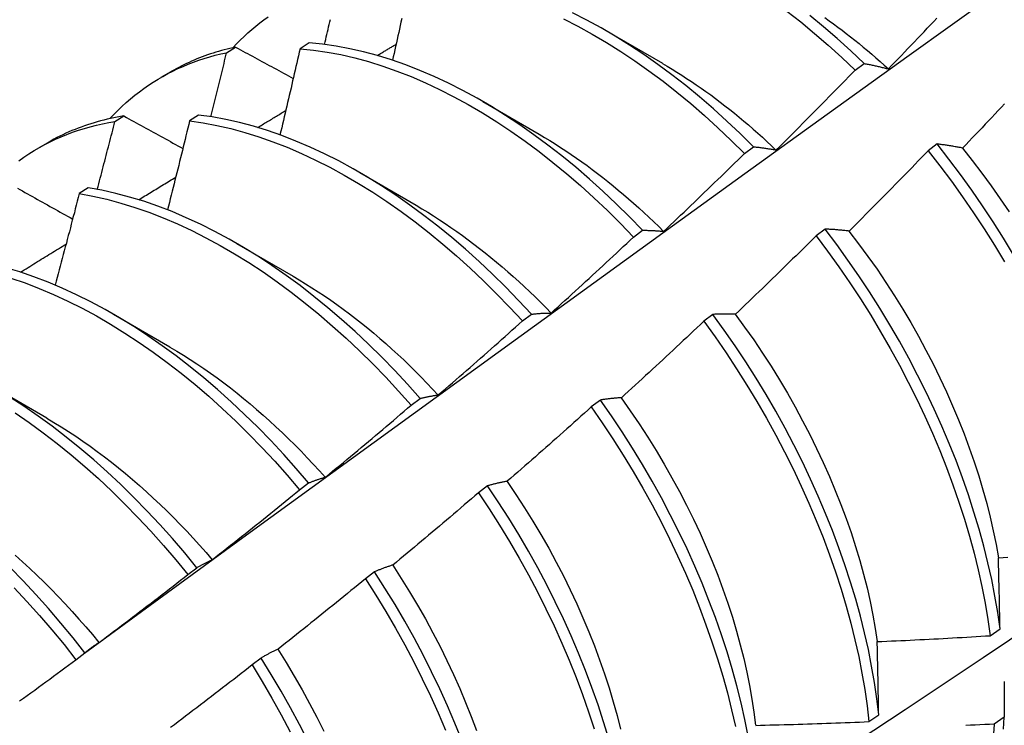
# Model space of a CAD drawing. Header units: inches. Extents: x 14 to 175, y 13 to 97.
# Tile 81 of 90: x 158.71 to 158.988, y 75.691 to 75.89. Entities that reach past the tile are written whole.
import ezdxf

# ---------------------------------------------------------------- set-up
doc = ezdxf.new("R2010")
doc.units = ezdxf.units.IN
doc.header["$MEASUREMENT"] = 0
doc.layers.add('Visible Edges(ANSI)', color=7, linetype='Continuous', lineweight=25)

msp = doc.modelspace()

# ---------------------------------------------------------------- linework, layer by layer
at = {"layer": 'Visible Edges(ANSI)'}
for p, q in [((158.87586, 75.88717), (158.89181, 75.87795)), ((158.79195, 75.88371), (158.78942, 75.88207)), ((158.76865, 75.88093), (158.7712, 75.8825)), ((158.94631, 75.87599), (158.94884, 75.87788)), ((158.7502, 75.874), (158.75301, 75.87562)), ((158.84106, 75.86714), (158.85701, 75.85791)), ((158.73709, 75.86147), (158.73964, 75.86305)), ((158.76071, 75.86332), (158.75819, 75.86167)), ((158.7154, 75.85396), (158.71821, 75.85558)), ((158.91501, 75.85247), (158.91754, 75.85437)), ((158.96946, 75.85515), (158.96691, 75.85321)), ((158.80627, 75.8471), (158.82222, 75.83787)), ((158.72952, 75.84278), (158.727, 75.84111)), ((158.88366, 75.82885), (158.8862, 75.83076)), ((158.93781, 75.83111), (158.93525, 75.82916)), ((158.77147, 75.82706), (158.78742, 75.81783)), ((158.73667, 75.80702), (158.75262, 75.79779)), ((158.85226, 75.80514), (158.8548, 75.80706)), ((158.90609, 75.80699), (158.90352, 75.80504)), ((158.70187, 75.78698), (158.71782, 75.77775)), ((158.8208, 75.78134), (158.82335, 75.78327)), ((158.8743, 75.78281), (158.87172, 75.78086)), ((158.78928, 75.75746), (158.79183, 75.75939)), ((158.84242, 75.75857), (158.83985, 75.75661)), ((158.7577, 75.73349), (158.76026, 75.73543)), ((158.81047, 75.73427), (158.80789, 75.7323)), ((158.98449, 75.71622), (158.98726, 75.71818)), ((158.72605, 75.70945), (158.72861, 75.7114)), ((158.77844, 75.70992), (158.77585, 75.70795)), ((158.95018, 75.69194), (158.95296, 75.6939)), ((158.98843, 75.69318), (158.9856, 75.69125))]:
    msp.add_line(p, q, dxfattribs=at)
at = {"layer": 'Visible Edges(ANSI)', "flags": 128}
for points in [[(158.72851, 75.71133), (158.75194, 75.7284), (158.77533, 75.74544), (158.7987, 75.76244), (158.82204, 75.7794), (158.84536, 75.79632), (158.86865, 75.8132), (158.89192, 75.83003), (158.91516, 75.84682), (158.93838, 75.86357), (158.96158, 75.88026), (158.98477, 75.89692), (159.00793, 75.91352), (159.03109, 75.93007), (159.05422, 75.94657), (159.07734, 75.96302), (159.10045, 75.97942), (159.12355, 75.99576), (159.14664, 76.01205), (159.16972, 76.02828)], [(158.91754, 75.85437), (158.91382, 75.85806), (158.91004, 75.86163), (158.90622, 75.86509), (158.90235, 75.86842), (158.89845, 75.87163), (158.89451, 75.8747), (158.89054, 75.87764), (158.88655, 75.88044), (158.88254, 75.88309), (158.87852, 75.8856), (158.87448, 75.88796), (158.87044, 75.89017), (158.8664, 75.89223)], [(158.92703, 75.89271), (158.93097, 75.88962), (158.93486, 75.8864), (158.93872, 75.88305), (158.94254, 75.87958), (158.94631, 75.87599)], [(158.94884, 75.87788), (158.94507, 75.88146), (158.94124, 75.88493), (158.93738, 75.88827), (158.93348, 75.89148)], [(158.77044, 75.88234), (158.77147, 75.88343), (158.77251, 75.88449), (158.77358, 75.88552), (158.77467, 75.88653), (158.77577, 75.8875), (158.7769, 75.88845), (158.77805, 75.88936), (158.77921, 75.89025), (158.7804, 75.89111)], [(158.79633, 75.88326), (158.7965, 75.88397), (158.79667, 75.88467), (158.79683, 75.88538), (158.797, 75.88609), (158.79716, 75.8868), (158.79733, 75.88751), (158.79749, 75.88821), (158.79766, 75.88892), (158.79782, 75.88963), (158.79799, 75.89034)], [(158.81815, 75.89056), (158.81793, 75.88958), (158.81772, 75.8886), (158.8175, 75.88762), (158.81729, 75.88664), (158.81707, 75.88566), (158.81685, 75.88468), (158.81664, 75.8837), (158.81642, 75.88271), (158.8162, 75.88173), (158.81598, 75.88075), (158.81576, 75.87977), (158.81554, 75.87879)], [(158.8639, 75.89046), (158.86794, 75.88839), (158.87198, 75.88617), (158.87601, 75.8838), (158.88004, 75.88128), (158.88405, 75.87861), (158.88803, 75.8758), (158.892, 75.87285), (158.89593, 75.86977), (158.89984, 75.86655), (158.9037, 75.86321), (158.90752, 75.85975), (158.91129, 75.85616), (158.91501, 75.85247)], [(158.93771, 75.89083), (158.93894, 75.88996), (158.94016, 75.88908), (158.94137, 75.88819), (158.94259, 75.88728), (158.9438, 75.88635), (158.94501, 75.88542), (158.94621, 75.88446), (158.94742, 75.8835), (158.94861, 75.88252), (158.9498, 75.88152), (158.95099, 75.88051), (158.95218, 75.87949), (158.95335, 75.87846), (158.95453, 75.87741), (158.9557, 75.87635)], [(158.9557, 75.87636), (158.95662, 75.87731), (158.95754, 75.87826), (158.95846, 75.87921), (158.95938, 75.88017), (158.96029, 75.88112), (158.96121, 75.88208), (158.96212, 75.88303), (158.96304, 75.88399), (158.96395, 75.88495), (158.96487, 75.88591), (158.96578, 75.88686), (158.96669, 75.88782), (158.9676, 75.88878), (158.96851, 75.88975), (158.96942, 75.89071)], [(158.8862, 75.83076), (158.88253, 75.83455), (158.8788, 75.83824), (158.87502, 75.8418), (158.87119, 75.84525), (158.86732, 75.84858), (158.86342, 75.85177), (158.85948, 75.85484), (158.85551, 75.85777), (158.85152, 75.86056), (158.84751, 75.86321), (158.84348, 75.86571), (158.83944, 75.86806), (158.8354, 75.87026), (158.83136, 75.8723), (158.82733, 75.87419), (158.8233, 75.87591), (158.81928, 75.87748), (158.81529, 75.87887), (158.81131, 75.8801), (158.80737, 75.88117), (158.80345, 75.88206), (158.79957, 75.88278), (158.79574, 75.88333), (158.79195, 75.88371)], [(158.81121, 75.88013), (158.81143, 75.88027), (158.81165, 75.8804), (158.81188, 75.88053), (158.8121, 75.88067), (158.81232, 75.8808), (158.81254, 75.88094), (158.81277, 75.88107), (158.81299, 75.8812), (158.81321, 75.88134), (158.81344, 75.88147), (158.81366, 75.8816), (158.81388, 75.88174), (158.81411, 75.88187), (158.81433, 75.882), (158.81455, 75.88214), (158.81477, 75.88227), (158.815, 75.8824), (158.81522, 75.88254), (158.81544, 75.88267), (158.81567, 75.8828), (158.81589, 75.88294), (158.81611, 75.88307), (158.81634, 75.8832), (158.81656, 75.88334)], [(158.73564, 75.8623), (158.73676, 75.86348), (158.73791, 75.86464), (158.73908, 75.86576), (158.74027, 75.86684), (158.74148, 75.86789), (158.74272, 75.86891), (158.74399, 75.86989), (158.74527, 75.87084), (158.74658, 75.87174), (158.74791, 75.87262), (158.74926, 75.87345), (158.75064, 75.87425), (158.75203, 75.87501), (158.75344, 75.87574), (158.75488, 75.87643), (158.75633, 75.87708), (158.75781, 75.8777), (158.7593, 75.87827), (158.76082, 75.87881), (158.76235, 75.87931), (158.7639, 75.87977), (158.76546, 75.8802), (158.76705, 75.88058), (158.76865, 75.88093)], [(158.7712, 75.8825), (158.77039, 75.88232), (158.76958, 75.88214), (158.76878, 75.88194), (158.76798, 75.88174), (158.76719, 75.88153), (158.7664, 75.8813), (158.76561, 75.88107), (158.76483, 75.88083), (158.76405, 75.88057), (158.76328, 75.88031), (158.76252, 75.88004), (158.76176, 75.87976), (158.761, 75.87946), (158.76025, 75.87916), (158.7595, 75.87885), (158.75876, 75.87853), (158.75802, 75.8782), (158.75729, 75.87786), (158.75656, 75.87751), (158.75584, 75.87715), (158.75513, 75.87678), (158.75442, 75.87641), (158.75371, 75.87602), (158.75301, 75.87562)], [(158.76419, 75.86284), (158.76438, 75.86359), (158.76457, 75.86435), (158.76476, 75.8651), (158.76495, 75.86585), (158.76513, 75.86661), (158.76532, 75.86736), (158.76551, 75.86812), (158.7657, 75.86887), (158.76588, 75.86963), (158.76607, 75.87038), (158.76625, 75.87113), (158.76644, 75.87189), (158.76663, 75.87264), (158.76681, 75.8734), (158.767, 75.87415), (158.76718, 75.8749), (158.76736, 75.87566), (158.76755, 75.87641), (158.76773, 75.87716), (158.76792, 75.87792), (158.7681, 75.87867), (158.76828, 75.87943), (158.76846, 75.88018), (158.76865, 75.88093)], [(158.7712, 75.8825), (158.77187, 75.88213), (158.77255, 75.88177), (158.77322, 75.8814), (158.7739, 75.88103), (158.77457, 75.88067), (158.77525, 75.8803), (158.77593, 75.87993), (158.7766, 75.87956), (158.77728, 75.8792), (158.77796, 75.87883), (158.77864, 75.87846), (158.77932, 75.8781), (158.77999, 75.87773), (158.78067, 75.87736), (158.78135, 75.87699), (158.78203, 75.87663), (158.78271, 75.87626), (158.7834, 75.87589), (158.78408, 75.87552), (158.78476, 75.87516), (158.78544, 75.87479), (158.78612, 75.87442), (158.78681, 75.87405), (158.78749, 75.87368)], [(158.78942, 75.88207), (158.78919, 75.88105), (158.78896, 75.88004), (158.78873, 75.87903), (158.78849, 75.87801), (158.78826, 75.877), (158.78802, 75.87598), (158.78779, 75.87497), (158.78755, 75.87395), (158.78732, 75.87294), (158.78708, 75.87193), (158.78685, 75.87091), (158.78661, 75.8699), (158.78637, 75.86888), (158.78614, 75.86787), (158.7859, 75.86685), (158.78566, 75.86584), (158.78542, 75.86482), (158.78518, 75.86381), (158.78494, 75.86279), (158.7847, 75.86177), (158.78446, 75.86076), (158.78422, 75.85974), (158.78398, 75.85873), (158.78373, 75.85771)], [(158.78942, 75.88207), (158.79322, 75.88168), (158.79706, 75.88111), (158.80094, 75.88038), (158.80485, 75.87947), (158.8088, 75.8784), (158.81278, 75.87715), (158.81677, 75.87574), (158.82079, 75.87417), (158.82482, 75.87243), (158.82886, 75.87053), (158.8329, 75.86848), (158.83694, 75.86627), (158.84098, 75.8639), (158.845, 75.86139), (158.84901, 75.85873), (158.853, 75.85593), (158.85697, 75.85299), (158.8609, 75.84992), (158.86481, 75.84671), (158.86867, 75.84338), (158.87249, 75.83992), (158.87627, 75.83634), (158.88, 75.83265), (158.88366, 75.82885)], [(158.89182, 75.8779), (158.89319, 75.8771), (158.89457, 75.87628), (158.89594, 75.87544), (158.89731, 75.87457), (158.89868, 75.87369), (158.90004, 75.87279), (158.90141, 75.87187), (158.90277, 75.87093), (158.90412, 75.86997), (158.90548, 75.86899), (158.90683, 75.868), (158.90817, 75.86698), (158.90951, 75.86595), (158.91085, 75.86489), (158.91218, 75.86382), (158.91351, 75.86273), (158.91483, 75.86163), (158.91615, 75.86051), (158.91746, 75.85937), (158.91877, 75.85821), (158.92007, 75.85704), (158.92136, 75.85585), (158.92265, 75.85464), (158.92393, 75.85342)], [(158.94884, 75.87788), (158.94912, 75.87783), (158.9494, 75.87778), (158.94968, 75.87772), (158.94996, 75.87767), (158.95024, 75.87761), (158.95052, 75.87756), (158.9508, 75.8775), (158.95108, 75.87744), (158.95137, 75.87738), (158.95165, 75.87732), (158.95194, 75.87726), (158.95222, 75.87719), (158.95251, 75.87713), (158.95279, 75.87706), (158.95308, 75.877), (158.95337, 75.87693), (158.95366, 75.87686), (158.95395, 75.87679), (158.95424, 75.87672), (158.95453, 75.87665), (158.95482, 75.87658), (158.95511, 75.87651), (158.95541, 75.87643), (158.9557, 75.87636)], [(158.92396, 75.85345), (158.9249, 75.85438), (158.92584, 75.85531), (158.92678, 75.85624), (158.92772, 75.85717), (158.92865, 75.85811), (158.92959, 75.85904), (158.93053, 75.85997), (158.93146, 75.86091), (158.93239, 75.86185), (158.93333, 75.86278), (158.93426, 75.86372), (158.93519, 75.86466), (158.93612, 75.8656), (158.93705, 75.86654), (158.93798, 75.86748), (158.93891, 75.86842), (158.93984, 75.86936), (158.94077, 75.87031), (158.94169, 75.87125), (158.94262, 75.8722), (158.94354, 75.87314), (158.94447, 75.87409), (158.94539, 75.87504), (158.94631, 75.87599)], [(158.98855, 75.86649), (158.98764, 75.86553), (158.98673, 75.86456), (158.98582, 75.8636), (158.98491, 75.86263), (158.984, 75.86167), (158.98308, 75.8607), (158.98217, 75.85974), (158.98126, 75.85878), (158.98034, 75.85782), (158.97942, 75.85686), (158.97851, 75.8559), (158.97759, 75.85495), (158.97667, 75.85399)], [(158.77741, 75.8598), (158.77774, 75.86), (158.77807, 75.8602), (158.77841, 75.8604), (158.77874, 75.8606), (158.77907, 75.8608), (158.7794, 75.861), (158.77973, 75.8612), (158.78006, 75.8614), (158.7804, 75.8616), (158.78073, 75.8618), (158.78106, 75.862), (158.78139, 75.8622), (158.78172, 75.86241), (158.78205, 75.86261), (158.78238, 75.86281), (158.78272, 75.86301), (158.78305, 75.86321), (158.78338, 75.86341), (158.78371, 75.86361), (158.78404, 75.86381), (158.78437, 75.86401), (158.78471, 75.86421), (158.78504, 75.86441), (158.78537, 75.86461)], [(158.70993, 75.85041), (158.71134, 75.8514), (158.71278, 75.85236), (158.71423, 75.85327), (158.71572, 75.85415), (158.71723, 75.85497), (158.71876, 75.85576), (158.72032, 75.8565), (158.7219, 75.8572), (158.7235, 75.85785), (158.72513, 75.85846), (158.72677, 75.85902), (158.72844, 75.85954), (158.73013, 75.86002), (158.73184, 75.86045), (158.73357, 75.86084), (158.73532, 75.86118), (158.73709, 75.86147)], [(158.73964, 75.86305), (158.73867, 75.86289), (158.73772, 75.86272), (158.73676, 75.86253), (158.73582, 75.86233), (158.73488, 75.86212), (158.73394, 75.8619), (158.73301, 75.86166), (158.73209, 75.86141), (158.73117, 75.86114), (158.73026, 75.86086), (158.72936, 75.86057), (158.72846, 75.86026), (158.72757, 75.85994), (158.72668, 75.85961), (158.72581, 75.85927), (158.72493, 75.85891), (158.72407, 75.85854), (158.72321, 75.85816), (158.72236, 75.85776), (158.72152, 75.85735), (158.72068, 75.85693), (158.71985, 75.85649), (158.71903, 75.85604), (158.71821, 75.85558)], [(158.7321, 75.84233), (158.73231, 75.84313), (158.73252, 75.84393), (158.73273, 75.84472), (158.73294, 75.84552), (158.73315, 75.84632), (158.73336, 75.84712), (158.73357, 75.84791), (158.73378, 75.84871), (158.73399, 75.84951), (158.7342, 75.85031), (158.73441, 75.85111), (158.73462, 75.8519), (158.73482, 75.8527), (158.73503, 75.8535), (158.73524, 75.8543), (158.73545, 75.85509), (158.73565, 75.85589), (158.73586, 75.85669), (158.73606, 75.85749), (158.73627, 75.85828), (158.73648, 75.85908), (158.73668, 75.85988), (158.73689, 75.86068), (158.73709, 75.86147)], [(158.73964, 75.86305), (158.74033, 75.86267), (158.74101, 75.86229), (158.7417, 75.86191), (158.74239, 75.86153), (158.74308, 75.86115), (158.74377, 75.86076), (158.74447, 75.86038), (158.74516, 75.86), (158.74585, 75.85962), (158.74654, 75.85924), (158.74724, 75.85886), (158.74793, 75.85847), (158.74862, 75.85809), (158.74932, 75.85771), (158.75001, 75.85733), (158.75071, 75.85695), (158.7514, 75.85656), (158.7521, 75.85618), (158.7528, 75.8558), (158.75349, 75.85542), (158.75419, 75.85503), (158.75489, 75.85465), (158.75559, 75.85427), (158.75629, 75.85388)], [(158.75819, 75.86167), (158.75794, 75.86062), (158.75768, 75.85957), (158.75743, 75.85853), (158.75717, 75.85748), (158.75691, 75.85643), (158.75666, 75.85539), (158.7564, 75.85434), (158.75614, 75.85329), (158.75588, 75.85225), (158.75562, 75.8512), (158.75536, 75.85015), (158.75511, 75.84911), (158.75484, 75.84806), (158.75458, 75.84701), (158.75432, 75.84596), (158.75406, 75.84492), (158.7538, 75.84387), (158.75354, 75.84282), (158.75327, 75.84177), (158.75301, 75.84073), (158.75274, 75.83968), (158.75248, 75.83863), (158.75222, 75.83758), (158.75195, 75.83654)], [(158.75819, 75.86167), (158.76203, 75.86111), (158.76591, 75.86039), (158.76982, 75.85949), (158.77377, 75.85843), (158.77774, 75.85719), (158.78174, 75.85579), (158.78575, 75.85423), (158.78978, 75.8525), (158.79382, 75.85061), (158.79786, 75.84857), (158.8019, 75.84636), (158.80594, 75.84401), (158.80996, 75.84151), (158.81397, 75.83886), (158.81797, 75.83606), (158.82193, 75.83313), (158.82587, 75.83006), (158.82978, 75.82686), (158.83365, 75.82354), (158.83747, 75.82009), (158.84125, 75.81652), (158.84498, 75.81283), (158.84865, 75.80904), (158.85226, 75.80514)], [(158.8548, 75.80706), (158.85118, 75.81095), (158.84751, 75.81474), (158.84378, 75.81841), (158.83999, 75.82197), (158.83616, 75.82541), (158.83229, 75.82873), (158.82839, 75.83192), (158.82444, 75.83498), (158.82047, 75.8379), (158.81648, 75.84068), (158.81247, 75.84332), (158.80844, 75.84581), (158.80441, 75.84816), (158.80037, 75.85035), (158.79632, 75.85238), (158.79229, 75.85426), (158.78826, 75.85597), (158.78425, 75.85752), (158.78025, 75.85891), (158.77628, 75.86013), (158.77233, 75.86119), (158.76842, 75.86207), (158.76455, 75.86278), (158.76071, 75.86332)], [(158.85701, 75.85789), (158.85852, 75.85701), (158.86003, 75.85609), (158.86153, 75.85516), (158.86304, 75.85419), (158.86454, 75.85321), (158.86604, 75.8522), (158.86754, 75.85117), (158.86903, 75.85012), (158.87052, 75.84904), (158.872, 75.84794), (158.87348, 75.84682), (158.87495, 75.84568), (158.87642, 75.84451), (158.87789, 75.84333), (158.87935, 75.84213), (158.8808, 75.8409), (158.88225, 75.83966), (158.88369, 75.83839), (158.88512, 75.83711), (158.88654, 75.8358), (158.88796, 75.83448), (158.88937, 75.83314), (158.89077, 75.83179), (158.89216, 75.83041)], [(158.89218, 75.83046), (158.89314, 75.83137), (158.8941, 75.83227), (158.89506, 75.83318), (158.89602, 75.83409), (158.89697, 75.835), (158.89793, 75.83591), (158.89889, 75.83683), (158.89984, 75.83774), (158.90079, 75.83865), (158.90175, 75.83957), (158.9027, 75.84048), (158.90365, 75.8414), (158.9046, 75.84232), (158.90555, 75.84324), (158.9065, 75.84416), (158.90745, 75.84508), (158.9084, 75.846), (158.90935, 75.84692), (158.91029, 75.84784), (158.91124, 75.84876), (158.91218, 75.84969), (158.91313, 75.85061), (158.91407, 75.85154), (158.91501, 75.85247)], [(158.91754, 75.85437), (158.9178, 75.85434), (158.91806, 75.85432), (158.91833, 75.85429), (158.91859, 75.85426), (158.91885, 75.85423), (158.91911, 75.8542), (158.91938, 75.85416), (158.91964, 75.85413), (158.91991, 75.85409), (158.92017, 75.85406), (158.92044, 75.85402), (158.9207, 75.85398), (158.92097, 75.85395), (158.92124, 75.85391), (158.92151, 75.85386), (158.92178, 75.85382), (158.92205, 75.85378), (158.92232, 75.85374), (158.92259, 75.85369), (158.92286, 75.85365), (158.92314, 75.8536), (158.92341, 75.85355), (158.92368, 75.8535), (158.92396, 75.85345)], [(158.96691, 75.85321), (158.96599, 75.85226), (158.96507, 75.8513), (158.96414, 75.85035), (158.96322, 75.8494), (158.96229, 75.84845), (158.96137, 75.8475), (158.96044, 75.84655), (158.95952, 75.8456), (158.95859, 75.84465), (158.95766, 75.84371), (158.95673, 75.84276), (158.9558, 75.84181), (158.95487, 75.84087), (158.95394, 75.83993), (158.95301, 75.83898), (158.95207, 75.83804), (158.95114, 75.8371), (158.95021, 75.83616), (158.94927, 75.83522), (158.94834, 75.83428), (158.9474, 75.83335), (158.94646, 75.83241), (158.94552, 75.83147), (158.94459, 75.83054)], [(158.96691, 75.85321), (158.97025, 75.84895), (158.9735, 75.8446), (158.97668, 75.84018), (158.97976, 75.83569), (158.98276, 75.83114), (158.98566, 75.82653), (158.98847, 75.82187)], [(158.97667, 75.85399), (158.97636, 75.85405), (158.97606, 75.85411), (158.97575, 75.85416), (158.97544, 75.85422), (158.97514, 75.85427), (158.97483, 75.85433), (158.97453, 75.85438), (158.97422, 75.85443), (158.97392, 75.85449), (158.97362, 75.85454), (158.97332, 75.85459), (158.97301, 75.85464), (158.97272, 75.85468), (158.97242, 75.85473), (158.97212, 75.85478), (158.97182, 75.85482), (158.97152, 75.85487), (158.97123, 75.85491), (158.97093, 75.85495), (158.97064, 75.85499), (158.97034, 75.85503), (158.97005, 75.85507), (158.96976, 75.85511), (158.96946, 75.85515)], [(158.99107, 75.82385), (158.98826, 75.82851), (158.98535, 75.83311), (158.98234, 75.83766), (158.97925, 75.84214), (158.97607, 75.84655), (158.97281, 75.85089), (158.96946, 75.85515)], [(158.97664, 75.85397), (158.9794, 75.85049), (158.9821, 75.84694), (158.98473, 75.84334), (158.9873, 75.83969), (158.9898, 75.83599)], [(158.7438, 75.8394), (158.74424, 75.83966), (158.74468, 75.83993), (158.74511, 75.8402), (158.74555, 75.84046), (158.74598, 75.84073), (158.74642, 75.84099), (158.74686, 75.84126), (158.74729, 75.84153), (158.74773, 75.84179), (158.74817, 75.84206), (158.7486, 75.84232), (158.74904, 75.84259), (158.74947, 75.84285), (158.74991, 75.84312), (158.75035, 75.84339), (158.75078, 75.84365), (158.75122, 75.84392), (158.75166, 75.84418), (158.75209, 75.84445), (158.75253, 75.84471), (158.75297, 75.84498), (158.7534, 75.84524), (158.75384, 75.84551), (158.75428, 75.84578)], [(158.70954, 75.84266), (158.71025, 75.84226), (158.71095, 75.84187), (158.71165, 75.84147), (158.71236, 75.84108), (158.71307, 75.84068), (158.71377, 75.84029), (158.71448, 75.83989), (158.71519, 75.83949), (158.71589, 75.8391), (158.7166, 75.8387), (158.71731, 75.8383), (158.71802, 75.83791), (158.71873, 75.83751), (158.71944, 75.83711), (158.72015, 75.83672), (158.72086, 75.83632), (158.72157, 75.83592), (158.72228, 75.83552), (158.723, 75.83513), (158.72371, 75.83473), (158.72442, 75.83433), (158.72514, 75.83393)], [(158.82335, 75.78327), (158.81979, 75.78725), (158.81617, 75.79114), (158.81249, 75.79492), (158.80875, 75.79859), (158.80497, 75.80214), (158.80114, 75.80558), (158.79726, 75.80889), (158.79335, 75.81207), (158.78941, 75.81512), (158.78544, 75.81803), (158.78145, 75.8208), (158.77743, 75.82343), (158.77341, 75.82592), (158.76937, 75.82825), (158.76533, 75.83043), (158.76129, 75.83246), (158.75725, 75.83432), (158.75322, 75.83603), (158.74921, 75.83757), (158.74522, 75.83895), (158.74124, 75.84016), (158.7373, 75.8412), (158.73339, 75.84208), (158.72952, 75.84278)], [(158.84933, 75.6224), (158.87163, 75.63694), (158.89389, 75.6515), (158.9161, 75.6661), (158.93828, 75.68074), (158.96042, 75.6954), (158.98251, 75.71009), (159.00457, 75.72481), (159.02659, 75.73956), (159.04856, 75.75433), (159.0705, 75.76913), (159.09239, 75.78395), (159.11425, 75.7988), (159.13606, 75.81367), (159.15784, 75.82856), (159.17958, 75.84347)], [(158.727, 75.84111), (158.72672, 75.84004), (158.72644, 75.83896), (158.72617, 75.83788), (158.72589, 75.83681), (158.72561, 75.83573), (158.72532, 75.83465), (158.72504, 75.83358), (158.72476, 75.8325), (158.72448, 75.83142), (158.7242, 75.83034), (158.72391, 75.82927), (158.72363, 75.82819), (158.72335, 75.82711), (158.72306, 75.82604), (158.72278, 75.82496), (158.72249, 75.82388), (158.7222, 75.82281), (158.72192, 75.82173), (158.72163, 75.82065), (158.72134, 75.81957), (158.72105, 75.8185), (158.72076, 75.81742), (158.72048, 75.81634), (158.72019, 75.81526)], [(158.727, 75.84111), (158.73088, 75.8404), (158.73479, 75.83951), (158.73873, 75.83846), (158.74271, 75.83723), (158.7467, 75.83584), (158.75072, 75.83429), (158.75474, 75.83257), (158.75878, 75.83069), (158.76282, 75.82865), (158.76686, 75.82646), (158.7709, 75.82411), (158.77493, 75.82162), (158.77894, 75.81898), (158.78293, 75.81619), (158.7869, 75.81327), (158.79084, 75.81021), (158.79475, 75.80702), (158.79862, 75.8037), (158.80245, 75.80026), (158.80623, 75.79669), (158.80996, 75.79302), (158.81363, 75.78923), (158.81725, 75.78533), (158.8208, 75.78134)], [(158.8222, 75.83782), (158.82385, 75.83684), (158.8255, 75.83585), (158.82714, 75.83482), (158.82878, 75.83376), (158.83042, 75.83268), (158.83205, 75.83157), (158.83368, 75.83044), (158.83531, 75.82928), (158.83693, 75.82809), (158.83855, 75.82687), (158.84016, 75.82564), (158.84176, 75.82437), (158.84336, 75.82308), (158.84494, 75.82177), (158.84653, 75.82043), (158.8481, 75.81907), (158.84967, 75.81769), (158.85122, 75.81628), (158.85277, 75.81485), (158.85431, 75.8134), (158.85584, 75.81192), (158.85735, 75.81043), (158.85886, 75.80891), (158.86035, 75.80737)], [(158.8862, 75.83076), (158.88644, 75.83076), (158.88668, 75.83076), (158.88693, 75.83076), (158.88717, 75.83075), (158.88741, 75.83075), (158.88766, 75.83074), (158.88791, 75.83073), (158.88815, 75.83073), (158.8884, 75.83072), (158.88865, 75.83071), (158.8889, 75.8307), (158.88914, 75.83068), (158.88939, 75.83067), (158.88964, 75.83066), (158.88989, 75.83064), (158.89015, 75.83063), (158.8904, 75.83061), (158.89065, 75.83059), (158.8909, 75.83057), (158.89116, 75.83055), (158.89141, 75.83053), (158.89167, 75.83051), (158.89192, 75.83048), (158.89218, 75.83046)], [(158.94459, 75.83054), (158.94429, 75.83057), (158.944, 75.83061), (158.94372, 75.83064), (158.94343, 75.83067), (158.94314, 75.8307), (158.94285, 75.83073), (158.94257, 75.83076), (158.94228, 75.83079), (158.942, 75.83082), (158.94171, 75.83084), (158.94143, 75.83087), (158.94115, 75.83089), (158.94086, 75.83091), (158.94058, 75.83094), (158.9403, 75.83096), (158.94002, 75.83098), (158.93974, 75.831), (158.93947, 75.83102), (158.93919, 75.83103), (158.93891, 75.83105), (158.93864, 75.83107), (158.93836, 75.83108), (158.93809, 75.83109), (158.93781, 75.83111)], [(158.98726, 75.71818), (158.9866, 75.72275), (158.98581, 75.72738), (158.98489, 75.73206), (158.98383, 75.73678), (158.98265, 75.74154), (158.98133, 75.74633), (158.97989, 75.75114), (158.97832, 75.75598), (158.97663, 75.76083), (158.97481, 75.76568), (158.97287, 75.77054), (158.97081, 75.7754), (158.96864, 75.78024), (158.96635, 75.78507), (158.96395, 75.78987), (158.96144, 75.79465), (158.95883, 75.79939), (158.95611, 75.80409), (158.95329, 75.80874), (158.95037, 75.81334), (158.94736, 75.81788), (158.94427, 75.82236), (158.94108, 75.82677), (158.93781, 75.83111)], [(158.94456, 75.8305), (158.94727, 75.82697), (158.94991, 75.82337), (158.95248, 75.81973), (158.95498, 75.81603), (158.95741, 75.81229), (158.95976, 75.8085), (158.96203, 75.80468), (158.96422, 75.80082), (158.96632, 75.79693), (158.96834, 75.79302), (158.97027, 75.78909), (158.97211, 75.78514), (158.97386, 75.78118), (158.97552, 75.77722), (158.97708, 75.77325), (158.97856, 75.76929), (158.97994, 75.76533), (158.98122, 75.76139), (158.9824, 75.75746), (158.98348, 75.75356), (158.98446, 75.74968), (158.98534, 75.74583), (158.98612, 75.74202), (158.98679, 75.73825)], [(158.86036, 75.80738), (158.86134, 75.80827), (158.86232, 75.80915), (158.8633, 75.81004), (158.86427, 75.81092), (158.86525, 75.81181), (158.86623, 75.8127), (158.8672, 75.81359), (158.86818, 75.81448), (158.86915, 75.81537), (158.87012, 75.81626), (158.87109, 75.81716), (158.87207, 75.81805), (158.87304, 75.81895), (158.87401, 75.81984), (158.87498, 75.82074), (158.87594, 75.82164), (158.87691, 75.82254), (158.87788, 75.82343), (158.87884, 75.82434), (158.87981, 75.82524), (158.88077, 75.82614), (158.88174, 75.82704), (158.8827, 75.82794), (158.88366, 75.82885)], [(158.93525, 75.82916), (158.93431, 75.82823), (158.93337, 75.8273), (158.93242, 75.82637), (158.93148, 75.82544), (158.93053, 75.82451), (158.92959, 75.82358), (158.92864, 75.82265), (158.9277, 75.82173), (158.92675, 75.8208), (158.9258, 75.81988), (158.92485, 75.81896), (158.9239, 75.81803), (158.92295, 75.81711), (158.922, 75.81619), (158.92104, 75.81527), (158.92009, 75.81435), (158.91914, 75.81343), (158.91818, 75.81251), (158.91723, 75.8116), (158.91627, 75.81068), (158.91531, 75.80977), (158.91436, 75.80885), (158.9134, 75.80794), (158.91244, 75.80703)], [(158.93525, 75.82916), (158.93851, 75.82482), (158.94169, 75.82041), (158.94478, 75.81592), (158.94779, 75.81137), (158.95069, 75.80677), (158.95351, 75.80211), (158.95622, 75.79741), (158.95882, 75.79267), (158.96132, 75.78789), (158.96372, 75.78308), (158.966, 75.77825), (158.96816, 75.77341), (158.97021, 75.76855), (158.97214, 75.7637), (158.97395, 75.75884), (158.97563, 75.75399), (158.97719, 75.74916), (158.97863, 75.74434), (158.97993, 75.73955), (158.98111, 75.7348), (158.98215, 75.73008), (158.98307, 75.72541), (158.98385, 75.72079), (158.98449, 75.71622)], [(158.71037, 75.81892), (158.71091, 75.81925), (158.71145, 75.81958), (158.71198, 75.81991), (158.71252, 75.82024), (158.71306, 75.82057), (158.7136, 75.82091), (158.71413, 75.82124), (158.71467, 75.82157), (158.71521, 75.8219), (158.71575, 75.82223), (158.71628, 75.82256), (158.71682, 75.82289), (158.71736, 75.82322), (158.7179, 75.82355), (158.71844, 75.82388), (158.71897, 75.82421), (158.71951, 75.82454), (158.72005, 75.82487), (158.72059, 75.8252), (158.72112, 75.82553), (158.72166, 75.82586), (158.7222, 75.82619), (158.72274, 75.82652), (158.72328, 75.82685)], [(158.79183, 75.75939), (158.78834, 75.76347), (158.78478, 75.76745), (158.78115, 75.77133), (158.77747, 75.7751), (158.77373, 75.77876), (158.76994, 75.78231), (158.76611, 75.78574), (158.76223, 75.78904), (158.75832, 75.79221), (158.75438, 75.79525), (158.7504, 75.79816), (158.74641, 75.80092), (158.7424, 75.80355), (158.73837, 75.80602), (158.73433, 75.80835), (158.73029, 75.81052), (158.72625, 75.81253), (158.72221, 75.81439), (158.71819, 75.81609), (158.71417, 75.81762), (158.71018, 75.81899), (158.70621, 75.82019)], [(158.70767, 75.81727), (158.71167, 75.81589), (158.71568, 75.81434), (158.71971, 75.81264), (158.72374, 75.81077), (158.72778, 75.80874), (158.73183, 75.80655), (158.73586, 75.80422), (158.73989, 75.80173), (158.7439, 75.7991), (158.7479, 75.79632), (158.75187, 75.79341), (158.75581, 75.79036), (158.75972, 75.78717), (158.76359, 75.78386), (158.76742, 75.78042), (158.77121, 75.77687), (158.77494, 75.7732), (158.77862, 75.76942), (158.78224, 75.76553), (158.7858, 75.76154), (158.78928, 75.75746)], [(158.78742, 75.81777), (158.7892, 75.81672), (158.79099, 75.81564), (158.79276, 75.81453), (158.79454, 75.81338), (158.79631, 75.81221), (158.79808, 75.811), (158.79984, 75.80976), (158.80159, 75.80849), (158.80334, 75.80718), (158.80509, 75.80585), (158.80682, 75.80449), (158.80855, 75.80309), (158.81026, 75.80167), (158.81197, 75.80022), (158.81367, 75.79873), (158.81536, 75.79722), (158.81704, 75.79569), (158.81871, 75.79412), (158.82037, 75.79253), (158.82201, 75.79091), (158.82364, 75.78927), (158.82526, 75.7876), (158.82687, 75.78591), (158.82846, 75.7842)], [(158.82849, 75.78423), (158.82949, 75.78509), (158.83049, 75.78595), (158.83149, 75.78681), (158.83248, 75.78768), (158.83348, 75.78854), (158.83447, 75.78941), (158.83547, 75.79027), (158.83646, 75.79114), (158.83746, 75.79201), (158.83845, 75.79288), (158.83944, 75.79375), (158.84043, 75.79462), (158.84142, 75.79549), (158.84241, 75.79636), (158.8434, 75.79724), (158.84439, 75.79811), (158.84537, 75.79899), (158.84636, 75.79986), (158.84735, 75.80074), (158.84833, 75.80162), (158.84931, 75.8025), (158.8503, 75.80338), (158.85128, 75.80426), (158.85226, 75.80514)], [(158.8548, 75.80706), (158.85503, 75.80708), (158.85525, 75.80711), (158.85548, 75.80713), (158.8557, 75.80715), (158.85593, 75.80718), (158.85616, 75.8072), (158.85639, 75.80721), (158.85661, 75.80723), (158.85684, 75.80725), (158.85707, 75.80727), (158.8573, 75.80728), (158.85754, 75.8073), (158.85777, 75.80731), (158.858, 75.80732), (158.85823, 75.80733), (158.85847, 75.80734), (158.8587, 75.80735), (158.85894, 75.80736), (158.85917, 75.80736), (158.85941, 75.80737), (158.85964, 75.80737), (158.85988, 75.80738), (158.86012, 75.80738), (158.86036, 75.80738)], [(158.91244, 75.80703), (158.91217, 75.80704), (158.91189, 75.80705), (158.91162, 75.80705), (158.91135, 75.80706), (158.91108, 75.80707), (158.91081, 75.80707), (158.91054, 75.80708), (158.91028, 75.80708), (158.91001, 75.80708), (158.90974, 75.80708), (158.90948, 75.80708), (158.90921, 75.80708), (158.90895, 75.80708), (158.90869, 75.80707), (158.90842, 75.80707), (158.90816, 75.80707), (158.9079, 75.80706), (158.90764, 75.80705), (158.90738, 75.80705), (158.90712, 75.80704), (158.90686, 75.80703), (158.9066, 75.80702), (158.90635, 75.80701), (158.90609, 75.80699)], [(158.95296, 75.6939), (158.95243, 75.69841), (158.95176, 75.70299), (158.95096, 75.70762), (158.95003, 75.7123), (158.94897, 75.71702), (158.94778, 75.72178), (158.94645, 75.72657), (158.945, 75.73139), (158.94343, 75.73623), (158.94172, 75.74108), (158.9399, 75.74593), (158.93795, 75.75079), (158.93589, 75.75565), (158.93371, 75.76049), (158.93141, 75.76531), (158.92901, 75.77012), (158.92649, 75.77489), (158.92387, 75.77963), (158.92114, 75.78433), (158.91832, 75.78898), (158.9154, 75.79357), (158.91238, 75.79811), (158.90928, 75.80259), (158.90609, 75.80699)], [(158.91243, 75.80702), (158.91507, 75.80343), (158.91763, 75.79978), (158.92013, 75.79608), (158.92255, 75.79233), (158.92489, 75.78854), (158.92716, 75.78471), (158.92935, 75.78085), (158.93145, 75.77696), (158.93348, 75.77304), (158.93542, 75.76911), (158.93727, 75.76516), (158.93903, 75.7612), (158.9407, 75.75723), (158.94228, 75.75327), (158.94376, 75.74931), (158.94514, 75.74535), (158.94643, 75.74141), (158.94761, 75.73749), (158.94869, 75.73359), (158.94967, 75.72972), (158.95054, 75.72588), (158.9513, 75.72207), (158.95196, 75.7183), (158.95252, 75.71458)], [(158.90352, 75.80504), (158.90256, 75.80413), (158.9016, 75.80322), (158.90064, 75.80232), (158.89967, 75.80141), (158.89871, 75.8005), (158.89774, 75.7996), (158.89677, 75.79869), (158.89581, 75.79779), (158.89484, 75.79689), (158.89387, 75.79599), (158.8929, 75.79509), (158.89193, 75.79419), (158.89096, 75.79329), (158.88999, 75.79239), (158.88901, 75.79149), (158.88804, 75.7906), (158.88707, 75.7897), (158.88609, 75.78881), (158.88512, 75.78792), (158.88414, 75.78702), (158.88316, 75.78613), (158.88219, 75.78524), (158.88121, 75.78435), (158.88023, 75.78346)], [(158.90352, 75.80504), (158.90671, 75.80063), (158.90981, 75.79615), (158.91281, 75.79161), (158.91573, 75.78701), (158.91854, 75.78235), (158.92126, 75.77765), (158.92387, 75.77291), (158.92638, 75.76813), (158.92878, 75.76333), (158.93107, 75.7585), (158.93324, 75.75366), (158.93529, 75.7488), (158.93723, 75.74395), (158.93905, 75.73909), (158.94074, 75.73424), (158.94231, 75.7294), (158.94375, 75.72459), (158.94506, 75.7198), (158.94624, 75.71504), (158.9473, 75.71032), (158.94822, 75.70565), (158.949, 75.70102), (158.94966, 75.69645), (158.95018, 75.69194)], [(158.75262, 75.79777), (158.75454, 75.79664), (158.75645, 75.79548), (158.75837, 75.79427), (158.76027, 75.79302), (158.76218, 75.79174), (158.76407, 75.79042), (158.76596, 75.78906), (158.76785, 75.78766), (158.76973, 75.78623), (158.77159, 75.78476), (158.77345, 75.78326), (158.7753, 75.78173), (158.77714, 75.78016), (158.77898, 75.77856), (158.78079, 75.77693), (158.7826, 75.77527), (158.7844, 75.77358), (158.78618, 75.77186), (158.78795, 75.77011), (158.7897, 75.76833), (158.79144, 75.76652), (158.79316, 75.76469), (158.79487, 75.76283), (158.79656, 75.76095)], [(158.76026, 75.73543), (158.75683, 75.7396), (158.75333, 75.74367), (158.74977, 75.74764), (158.74614, 75.75151), (158.74245, 75.75528), (158.73871, 75.75894), (158.73492, 75.76248), (158.73108, 75.7659), (158.7272, 75.76919), (158.72329, 75.77236), (158.71934, 75.77539), (158.71537, 75.77829), (158.71137, 75.78104), (158.70736, 75.78366)], [(158.82335, 75.78327), (158.82355, 75.78332), (158.82376, 75.78337), (158.82397, 75.78342), (158.82418, 75.78347), (158.82439, 75.78352), (158.8246, 75.78356), (158.82481, 75.78361), (158.82502, 75.78365), (158.82524, 75.7837), (158.82545, 75.78374), (158.82566, 75.78378), (158.82588, 75.78382), (158.82609, 75.78386), (158.82631, 75.7839), (158.82652, 75.78394), (158.82674, 75.78397), (158.82696, 75.78401), (158.82717, 75.78404), (158.82739, 75.78408), (158.82761, 75.78411), (158.82783, 75.78414), (158.82805, 75.78417), (158.82827, 75.7842), (158.82849, 75.78423)], [(158.88023, 75.78346), (158.87997, 75.78345), (158.87972, 75.78343), (158.87947, 75.78341), (158.87921, 75.78339), (158.87896, 75.78337), (158.87871, 75.78335), (158.87846, 75.78333), (158.87821, 75.78331), (158.87796, 75.78328), (158.87771, 75.78326), (158.87746, 75.78323), (158.87721, 75.78321), (158.87697, 75.78318), (158.87672, 75.78315), (158.87647, 75.78312), (158.87623, 75.78309), (158.87598, 75.78306), (158.87574, 75.78303), (158.8755, 75.78299), (158.87526, 75.78296), (158.87502, 75.78292), (158.87477, 75.78289), (158.87453, 75.78285), (158.8743, 75.78281)], [(158.88019, 75.78345), (158.88276, 75.77979), (158.88526, 75.77609), (158.88769, 75.77234), (158.89004, 75.76855), (158.89232, 75.76472), (158.89452, 75.76086), (158.89663, 75.75698), (158.89867, 75.75307), (158.90061, 75.74914), (158.90247, 75.74519), (158.90423, 75.74124), (158.9059, 75.73728), (158.90747, 75.73332), (158.90895, 75.72936), (158.91032, 75.72541), (158.9116, 75.72147), (158.91277, 75.71755), (158.91384, 75.71365), (158.91482, 75.70977), (158.91569, 75.70592), (158.91646, 75.70211), (158.91712, 75.69834), (158.91769, 75.69461), (158.91815, 75.69092)], [(158.79658, 75.76099), (158.7976, 75.76183), (158.79861, 75.76267), (158.79963, 75.76351), (158.80064, 75.76435), (158.80166, 75.76519), (158.80267, 75.76603), (158.80369, 75.76687), (158.8047, 75.76772), (158.80571, 75.76856), (158.80672, 75.76941), (158.80773, 75.77025), (158.80874, 75.7711), (158.80975, 75.77195), (158.81076, 75.7728), (158.81177, 75.77365), (158.81277, 75.7745), (158.81378, 75.77535), (158.81479, 75.7762), (158.81579, 75.77706), (158.81679, 75.77791), (158.8178, 75.77877), (158.8188, 75.77962), (158.8198, 75.78048), (158.8208, 75.78134)], [(158.87172, 75.78086), (158.87074, 75.77997), (158.86976, 75.77908), (158.86877, 75.7782), (158.86779, 75.77732), (158.86681, 75.77643), (158.86582, 75.77555), (158.86483, 75.77467), (158.86385, 75.77379), (158.86286, 75.77291), (158.86187, 75.77204), (158.86088, 75.77116), (158.85989, 75.77028), (158.8589, 75.76941), (158.85791, 75.76853), (158.85692, 75.76766), (158.85592, 75.76679), (158.85493, 75.76592), (158.85394, 75.76505), (158.85294, 75.76418), (158.85194, 75.76331), (158.85095, 75.76244), (158.84995, 75.76157), (158.84895, 75.76071), (158.84795, 75.75984)], [(158.87172, 75.78086), (158.87483, 75.77638), (158.87784, 75.77184), (158.88076, 75.76724), (158.88358, 75.76259), (158.8863, 75.75789), (158.88892, 75.75315), (158.89144, 75.74838), (158.89384, 75.74358), (158.89613, 75.73875), (158.89831, 75.73391), (158.90038, 75.72905), (158.90232, 75.72419), (158.90414, 75.71934), (158.90584, 75.71449), (158.90742, 75.70965), (158.90887, 75.70483), (158.91019, 75.70004), (158.91138, 75.69528), (158.91244, 75.69056)], [(158.91611, 75.68786), (158.91517, 75.69254), (158.9141, 75.69726), (158.9129, 75.70203), (158.91157, 75.70682), (158.91011, 75.71164), (158.90853, 75.71647), (158.90682, 75.72133), (158.90499, 75.72618), (158.90304, 75.73104), (158.90096, 75.73589), (158.89878, 75.74074), (158.89647, 75.74556), (158.89406, 75.75036), (158.89154, 75.75513), (158.88891, 75.75987), (158.88618, 75.76456), (158.88335, 75.76921), (158.88042, 75.77381), (158.8774, 75.77834), (158.8743, 75.78281)], [(158.70887, 75.77922), (158.71286, 75.77645), (158.71683, 75.77355), (158.72078, 75.7705), (158.72469, 75.76733), (158.72856, 75.76402), (158.7324, 75.76059), (158.73618, 75.75704), (158.73992, 75.75338), (158.7436, 75.7496), (158.74723, 75.74572), (158.75079, 75.74174), (158.75428, 75.73766), (158.7577, 75.73349)], [(158.71781, 75.77772), (158.71986, 75.7765), (158.72191, 75.77524), (158.72396, 75.77394), (158.72601, 75.77259), (158.72804, 75.7712), (158.73008, 75.76977), (158.7321, 75.76829), (158.73412, 75.76678), (158.73612, 75.76523), (158.73812, 75.76363), (158.74011, 75.76201), (158.74208, 75.76034), (158.74405, 75.75863), (158.746, 75.7569), (158.74793, 75.75512), (158.74986, 75.75331), (158.75176, 75.75147), (158.75365, 75.74959), (158.75553, 75.74768), (158.75738, 75.74574), (158.75922, 75.74377), (158.76103, 75.74177), (158.76283, 75.73974), (158.76461, 75.73768)], [(158.79183, 75.75939), (158.79202, 75.75947), (158.79222, 75.75955), (158.79241, 75.75962), (158.7926, 75.7597), (158.79279, 75.75977), (158.79299, 75.75985), (158.79318, 75.75992), (158.79338, 75.75999), (158.79357, 75.76006), (158.79377, 75.76013), (158.79397, 75.7602), (158.79416, 75.76027), (158.79436, 75.76034), (158.79456, 75.7604), (158.79476, 75.76046), (158.79496, 75.76053), (158.79516, 75.76059), (158.79536, 75.76065), (158.79556, 75.76071), (158.79576, 75.76077), (158.79597, 75.76083), (158.79617, 75.76088), (158.79637, 75.76094), (158.79658, 75.76099)], [(158.84795, 75.75984), (158.84772, 75.7598), (158.84748, 75.75976), (158.84724, 75.75971), (158.84701, 75.75967), (158.84677, 75.75962), (158.84654, 75.75958), (158.8463, 75.75953), (158.84607, 75.75948), (158.84583, 75.75943), (158.8456, 75.75938), (158.84537, 75.75933), (158.84514, 75.75928), (158.84491, 75.75922), (158.84468, 75.75917), (158.84445, 75.75911), (158.84422, 75.75906), (158.844, 75.759), (158.84377, 75.75894), (158.84354, 75.75888), (158.84332, 75.75882), (158.84309, 75.75876), (158.84287, 75.7587), (158.84265, 75.75863), (158.84242, 75.75857)], [(158.87669, 75.68706), (158.87522, 75.69188), (158.87363, 75.69672), (158.87192, 75.70157), (158.87008, 75.70643), (158.86812, 75.71129), (158.86604, 75.71614), (158.86384, 75.72098), (158.86154, 75.72581), (158.85912, 75.73061), (158.85659, 75.73538), (158.85395, 75.74011), (158.85122, 75.7448), (158.84838, 75.74945), (158.84545, 75.75404), (158.84242, 75.75857)], [(158.84793, 75.75981), (158.85043, 75.75611), (158.85287, 75.75237), (158.85523, 75.74859), (158.85751, 75.74477), (158.8597, 75.74091), (158.86182, 75.73703), (158.86384, 75.73312), (158.86578, 75.72919), (158.86763, 75.72525), (158.86938, 75.72129), (158.87104, 75.71733), (158.87261, 75.71336), (158.87409, 75.7094), (158.87546, 75.70545), (158.87675, 75.7015), (158.87793, 75.69758), (158.87901, 75.69367), (158.88, 75.68979)], [(158.76461, 75.73769), (158.76565, 75.7385), (158.76668, 75.73932), (158.76772, 75.74013), (158.76875, 75.74095), (158.76979, 75.74176), (158.77082, 75.74258), (158.77185, 75.7434), (158.77288, 75.74422), (158.77391, 75.74504), (158.77494, 75.74586), (158.77597, 75.74668), (158.777, 75.74751), (158.77803, 75.74833), (158.77905, 75.74915), (158.78008, 75.74998), (158.78111, 75.75081), (158.78213, 75.75164), (158.78315, 75.75246), (158.78418, 75.75329), (158.7852, 75.75413), (158.78622, 75.75496), (158.78724, 75.75579), (158.78826, 75.75662), (158.78928, 75.75746)], [(158.83985, 75.75661), (158.83884, 75.75575), (158.83784, 75.75488), (158.83684, 75.75402), (158.83584, 75.75316), (158.83483, 75.75231), (158.83383, 75.75145), (158.83282, 75.75059), (158.83181, 75.74974), (158.83081, 75.74888), (158.8298, 75.74803), (158.82879, 75.74718), (158.82778, 75.74632), (158.82677, 75.74547), (158.82576, 75.74462), (158.82475, 75.74377), (158.82373, 75.74293), (158.82272, 75.74208), (158.82171, 75.74123), (158.82069, 75.74039), (158.81968, 75.73954), (158.81866, 75.7387), (158.81765, 75.73786), (158.81663, 75.73701), (158.81561, 75.73617)], [(158.83985, 75.75661), (158.84286, 75.75207), (158.84579, 75.74748), (158.84862, 75.74283), (158.85135, 75.73813), (158.85397, 75.7334), (158.85649, 75.72862), (158.8589, 75.72382), (158.8612, 75.719), (158.86339, 75.71416), (158.86546, 75.7093), (158.86741, 75.70444), (158.86924, 75.69959), (158.87095, 75.69474), (158.87253, 75.6899)], [(158.70886, 75.73898), (158.71094, 75.73714), (158.713, 75.73525), (158.71505, 75.73332), (158.71707, 75.73135), (158.71908, 75.72934), (158.72107, 75.7273), (158.72304, 75.72521), (158.72499, 75.72309), (158.72692, 75.72094), (158.72882, 75.71876), (158.7307, 75.71654), (158.73256, 75.7143)], [(158.9868, 75.73825), (158.98813, 75.73833), (158.98946, 75.73842)], [(158.76026, 75.73543), (158.76043, 75.73554), (158.76061, 75.73564), (158.76078, 75.73575), (158.76096, 75.73585), (158.76114, 75.73595), (158.76132, 75.73606), (158.76149, 75.73616), (158.76167, 75.73625), (158.76185, 75.73635), (158.76203, 75.73645), (158.76221, 75.73654), (158.76239, 75.73664), (158.76258, 75.73673), (158.76276, 75.73682), (158.76294, 75.73692), (158.76312, 75.73701), (158.76331, 75.7371), (158.76349, 75.73718), (158.76368, 75.73727), (158.76386, 75.73736), (158.76405, 75.73744), (158.76424, 75.73753), (158.76442, 75.73761), (158.76461, 75.73769)], [(158.81561, 75.73617), (158.81539, 75.73611), (158.81517, 75.73604), (158.81495, 75.73597), (158.81473, 75.7359), (158.81451, 75.73582), (158.81429, 75.73575), (158.81407, 75.73568), (158.81386, 75.7356), (158.81364, 75.73553), (158.81342, 75.73545), (158.81321, 75.73537), (158.813, 75.73529), (158.81278, 75.73521), (158.81257, 75.73513), (158.81236, 75.73505), (158.81214, 75.73497), (158.81193, 75.73488), (158.81172, 75.7348), (158.81151, 75.73471), (158.8113, 75.73463), (158.8111, 75.73454), (158.81089, 75.73445), (158.81068, 75.73436), (158.81047, 75.73427)], [(158.8156, 75.73617), (158.81803, 75.73243), (158.82038, 75.72864), (158.82265, 75.72482), (158.82484, 75.72096), (158.82695, 75.71707), (158.82897, 75.71316), (158.83091, 75.70922), (158.83277, 75.70528), (158.83453, 75.70132), (158.8362, 75.69735), (158.83778, 75.69338), (158.83926, 75.68942)], [(158.98726, 75.71818), (158.98724, 75.71903), (158.98722, 75.71987), (158.98721, 75.72072), (158.98719, 75.72156), (158.98717, 75.72241), (158.98715, 75.72325), (158.98713, 75.72409), (158.98712, 75.72493), (158.9871, 75.72577), (158.98708, 75.72661), (158.98706, 75.72745), (158.98704, 75.72828), (158.98702, 75.72912), (158.987, 75.72995), (158.98698, 75.73079), (158.98696, 75.73162), (158.98694, 75.73245), (158.98692, 75.73328), (158.9869, 75.73411), (158.98688, 75.73494), (158.98686, 75.73577), (158.98684, 75.7366), (158.98682, 75.73742), (158.9868, 75.73825)], [(158.72861, 75.7114), (158.72526, 75.71564), (158.72183, 75.7198), (158.71832, 75.72387), (158.71475, 75.72783), (158.71112, 75.7317), (158.70743, 75.73546)], [(158.73259, 75.71432), (158.73365, 75.7151), (158.7347, 75.71589), (158.73575, 75.71668), (158.7368, 75.71747), (158.73786, 75.71827), (158.73891, 75.71906), (158.73996, 75.71985), (158.74101, 75.72065), (158.74206, 75.72144), (158.7431, 75.72224), (158.74415, 75.72304), (158.7452, 75.72384), (158.74624, 75.72464), (158.74729, 75.72544), (158.74833, 75.72624), (158.74938, 75.72704), (158.75042, 75.72784), (158.75146, 75.72865), (158.7525, 75.72945), (158.75355, 75.73026), (158.75459, 75.73107), (158.75563, 75.73187), (158.75666, 75.73268), (158.7577, 75.73349)], [(158.83517, 75.68668), (158.8332, 75.69154), (158.83111, 75.69639), (158.82891, 75.70123), (158.8266, 75.70605), (158.82417, 75.71085), (158.82164, 75.71562), (158.819, 75.72035), (158.81625, 75.72504), (158.81341, 75.72968), (158.81047, 75.73427)], [(158.80789, 75.7323), (158.80687, 75.73147), (158.80585, 75.73063), (158.80482, 75.72979), (158.8038, 75.72896), (158.80278, 75.72812), (158.80175, 75.72729), (158.80073, 75.72646), (158.7997, 75.72563), (158.79868, 75.7248), (158.79765, 75.72397), (158.79662, 75.72314), (158.79559, 75.72231), (158.79456, 75.72149), (158.79353, 75.72066), (158.7925, 75.71984), (158.79147, 75.71901), (158.79044, 75.71819), (158.78941, 75.71737), (158.78838, 75.71655), (158.78734, 75.71573), (158.78631, 75.71491), (158.78527, 75.71409), (158.78424, 75.71328), (158.7832, 75.71246)], [(158.80789, 75.7323), (158.81082, 75.72771), (158.81365, 75.72307), (158.81639, 75.71837), (158.81902, 75.71364), (158.82155, 75.70887), (158.82396, 75.70407), (158.82627, 75.69924), (158.82846, 75.6944), (158.83054, 75.68955)], [(158.70859, 75.72979), (158.71222, 75.72592), (158.71578, 75.72194), (158.71928, 75.71787), (158.7227, 75.7137), (158.72605, 75.70945)], [(158.95255, 75.71455), (158.95389, 75.71461), (158.95522, 75.71467), (158.95655, 75.71473), (158.95788, 75.71479), (158.95921, 75.71485), (158.96054, 75.71491), (158.96187, 75.71498), (158.9632, 75.71504), (158.96454, 75.71511), (158.96587, 75.71518), (158.9672, 75.71524), (158.96853, 75.71531), (158.96986, 75.71538), (158.97119, 75.71545), (158.97252, 75.71553), (158.97385, 75.7156), (158.97518, 75.71567), (158.97651, 75.71575), (158.97784, 75.71582), (158.97917, 75.7159), (158.9805, 75.71598), (158.98183, 75.71606), (158.98316, 75.71614), (158.98449, 75.71622)], [(158.72861, 75.7114), (158.72877, 75.71153), (158.72893, 75.71167), (158.72909, 75.7118), (158.72926, 75.71193), (158.72942, 75.71206), (158.72958, 75.71219), (158.72974, 75.71231), (158.72991, 75.71244), (158.73007, 75.71257), (158.73023, 75.71269), (158.7304, 75.71281), (158.73056, 75.71294), (158.73073, 75.71306), (158.7309, 75.71318), (158.73106, 75.7133), (158.73123, 75.71341), (158.7314, 75.71353), (158.73157, 75.71365), (158.73174, 75.71376), (158.73191, 75.71387), (158.73208, 75.71399), (158.73225, 75.7141), (158.73242, 75.71421), (158.73259, 75.71432)], [(158.95296, 75.6939), (158.95294, 75.69477), (158.95293, 75.69564), (158.95291, 75.69651), (158.9529, 75.69738), (158.95288, 75.69824), (158.95286, 75.69911), (158.95285, 75.69998), (158.95283, 75.70084), (158.95282, 75.7017), (158.9528, 75.70257), (158.95278, 75.70343), (158.95277, 75.70429), (158.95275, 75.70515), (158.95273, 75.70601), (158.95272, 75.70687), (158.9527, 75.70773), (158.95268, 75.70858), (158.95266, 75.70944), (158.95265, 75.71029), (158.95263, 75.71115), (158.95261, 75.712), (158.95259, 75.71285), (158.95257, 75.7137), (158.95255, 75.71455)], [(158.7832, 75.71246), (158.78299, 75.71237), (158.78279, 75.71227), (158.78258, 75.71217), (158.78238, 75.71208), (158.78218, 75.71198), (158.78197, 75.71188), (158.78177, 75.71178), (158.78157, 75.71168), (158.78137, 75.71157), (158.78117, 75.71147), (158.78097, 75.71137), (158.78077, 75.71126), (158.78058, 75.71115), (158.78038, 75.71105), (158.78018, 75.71094), (158.77999, 75.71083), (158.77979, 75.71072), (158.7796, 75.71061), (158.7794, 75.71049), (158.77921, 75.71038), (158.77902, 75.71027), (158.77882, 75.71015), (158.77863, 75.71003), (158.77844, 75.70992)], [(158.78316, 75.71245), (158.78551, 75.70866), (158.78779, 75.70483), (158.78999, 75.70097), (158.79211, 75.69709), (158.79414, 75.69317), (158.79609, 75.68924)], [(158.71014, 75.69778), (158.7112, 75.69855), (158.71227, 75.69932), (158.71333, 75.7001), (158.7144, 75.70087), (158.71546, 75.70165), (158.71652, 75.70242), (158.71758, 75.7032), (158.71865, 75.70398), (158.71971, 75.70476), (158.72077, 75.70554), (158.72182, 75.70632), (158.72288, 75.7071), (158.72394, 75.70788), (158.725, 75.70867), (158.72605, 75.70945)], [(158.77585, 75.70795), (158.77481, 75.70713), (158.77377, 75.70632), (158.77273, 75.70551), (158.77169, 75.7047), (158.77065, 75.70389), (158.7696, 75.70308), (158.76856, 75.70228), (158.76751, 75.70147), (158.76647, 75.70067), (158.76542, 75.69986), (158.76438, 75.69906), (158.76333, 75.69826), (158.76228, 75.69746), (158.76123, 75.69665), (158.76019, 75.69586), (158.75914, 75.69506), (158.75808, 75.69426), (158.75703, 75.69346), (158.75598, 75.69267), (158.75493, 75.69187), (158.75388, 75.69108), (158.75282, 75.69029)], [(158.77585, 75.70795), (158.77869, 75.7033), (158.78143, 75.69861), (158.78407, 75.69388), (158.7866, 75.68911)], [(158.79166, 75.6863), (158.78922, 75.6911), (158.78668, 75.69586), (158.78404, 75.70059), (158.78129, 75.70528), (158.77844, 75.70992)], [(158.98846, 75.70324), (158.98846, 75.70241), (158.98846, 75.70157), (158.98846, 75.70074), (158.98845, 75.6999), (158.98845, 75.69907), (158.98845, 75.69823), (158.98844, 75.69739), (158.98844, 75.69655), (158.98844, 75.69571), (158.98843, 75.69487), (158.98843, 75.69403), (158.98843, 75.69318)], [(158.9182, 75.6909), (158.91954, 75.69093), (158.92087, 75.69096), (158.9222, 75.691), (158.92354, 75.69103), (158.92487, 75.69107), (158.9262, 75.69111), (158.92753, 75.69114), (158.92887, 75.69118), (158.9302, 75.69122), (158.93153, 75.69126), (158.93286, 75.69131), (158.9342, 75.69135), (158.93553, 75.69139), (158.93686, 75.69144), (158.93819, 75.69148), (158.93952, 75.69153), (158.94086, 75.69158), (158.94219, 75.69163), (158.94352, 75.69168), (158.94485, 75.69173), (158.94618, 75.69178), (158.94752, 75.69183), (158.94885, 75.69188), (158.95018, 75.69194)], [(158.9856, 75.69125), (158.98427, 75.69118), (158.98293, 75.69112), (158.98159, 75.69105), (158.98026, 75.69098), (158.97892, 75.69092), (158.97758, 75.69085)], [(158.9856, 75.69125), (158.98534, 75.68721)], [(158.98823, 75.68985), (158.98843, 75.69318)]]:
    msp.add_lwpolyline(points, dxfattribs=at)

doc.saveas('drawing.dxf')
